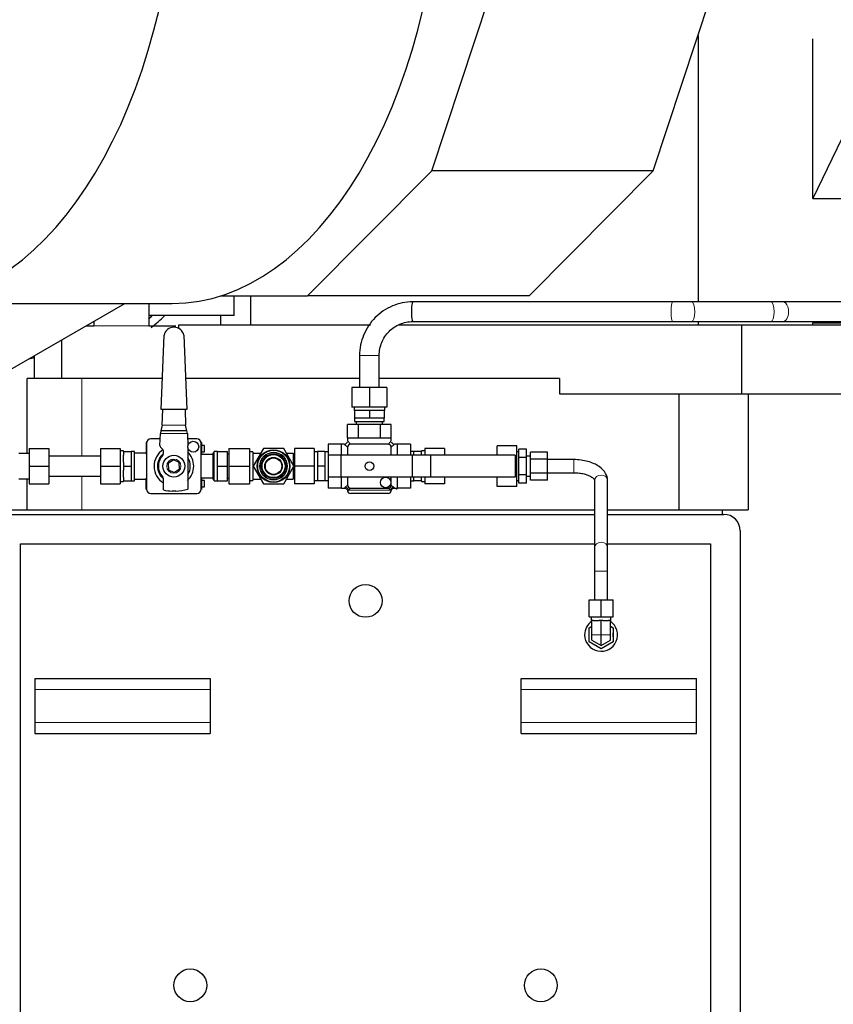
# Model space of a CAD drawing. Header units: inches. Extents: x 0 to 23760, y -13 to 16800.
# Tile 164 of 207: x 15767 to 16509, y 13191 to 14090. Entities that reach past the tile are written whole.
import ezdxf

# ---------------------------------------------------------------- set-up
doc = ezdxf.new("R2010")
doc.units = ezdxf.units.IN
doc.layers.add('254', color=7, linetype='Continuous', true_color=0xffffff)

msp = doc.modelspace()

# ---------------------------------------------------------------- linework, layer by layer
at = {"layer": '254', "color": 2, "linetype": 'Continuous', "lineweight": 25}
for p, q in [((16142.637, 13952.071), (16209.653, 14154.442)), ((16344.854, 13952.071), (16411.869, 14154.442)), ((16385.777, 14075.644), (16385.777, 13832.466)), ((16490.558, 13926.695), (16490.558, 14072.648)), ((16551.245, 14052.788), (16490.558, 13926.695)), ((16029.286, 13837.974), (16142.637, 13952.071)), ((16344.854, 13952.071), (16142.637, 13952.071)), ((16231.502, 13837.974), (16344.854, 13952.071)), ((16490.558, 13926.695), (16817.4, 13926.695)), ((15950.22, 13837.974), (16029.286, 13837.974)), ((15962.484, 13819.962), (15962.484, 13837.977)), ((15977.203, 13837.981), (15977.203, 13811.477)), ((16231.502, 13837.974), (16029.286, 13837.974)), ((15665.005, 13830.963), (15905.835, 13830.963)), ((15758.297, 13770.749), (15862.589, 13830.961)), ((15884.315, 13830.962), (15884.315, 13810.468)), ((16362.544, 13832.462), (16125.418, 13832.462)), ((16452.514, 13832.462), (16380.114, 13832.462)), ((16730.606, 13832.462), (16463.365, 13832.462)), ((15962.484, 13819.962), (15884.313, 13819.962)), ((15950.206, 13811.475), (15950.206, 13819.966)), ((15834.315, 13814.638), (15834.315, 13810.468)), ((15911.849, 13811.471), (16086.715, 13811.471)), ((15911.849, 13808.167), (15911.849, 13811.471)), ((16112.614, 13811.471), (16425.808, 13811.471)), ((16125.418, 13814.462), (16362.544, 13814.462)), ((16380.114, 13814.462), (16452.514, 13814.462)), ((16385.777, 13814.468), (16385.777, 13811.477)), ((16425.808, 13811.471), (16920.607, 13811.471)), ((16425.808, 13748.471), (16425.808, 13811.471)), ((16463.365, 13814.462), (16730.606, 13814.462)), ((16490.558, 13811.471), (16490.558, 13813.471)), ((16490.558, 13813.471), (16783.888, 13813.471)), ((15895.674, 13734.235), (15898.321, 13801.953)), ((15916.433, 13801.917), (15919.002, 13734.235)), ((15804.795, 13797.593), (15804.795, 13762.472)), ((15779.795, 13783.16), (15779.795, 13762.472)), ((16076.795, 13783.462), (16076.795, 13754.269)), ((16094.795, 13754.269), (16094.795, 13783.462)), ((15823.38, 13762.471), (15773.442, 13762.471)), ((15773.442, 13693.964), (15773.442, 13762.471)), ((15896.779, 13762.471), (15823.38, 13762.471)), ((16076.794, 13762.471), (15917.935, 13762.471)), ((16085.795, 13754.269), (16069.795, 13754.269)), ((16069.795, 13754.269), (16069.795, 13736.269)), ((16101.795, 13754.269), (16085.795, 13754.269)), ((16085.795, 13754.269), (16085.795, 13736.269)), ((16259.432, 13762.471), (16094.788, 13762.471)), ((16101.795, 13754.269), (16101.795, 13736.269)), ((16259.432, 13762.471), (16259.432, 13748.471)), ((16259.432, 13748.471), (16425.808, 13748.471)), ((16368.551, 13642.471), (16368.551, 13748.471)), ((16425.808, 13748.471), (16768.623, 13748.471)), ((16431.414, 13748.471), (16431.414, 13642.471)), ((16085.795, 13736.269), (16069.795, 13736.269)), ((16071.795, 13736.269), (16071.795, 13733.269)), ((16101.795, 13736.269), (16085.795, 13736.269)), ((16099.795, 13733.269), (16099.795, 13736.269)), ((15919.002, 13734.235), (15895.674, 13734.235)), ((15896.61, 13719.765), (15897.175, 13734.235)), ((15917.501, 13734.235), (15918.05, 13719.765)), ((16071.795, 13733.269), (16072.295, 13733.269)), ((16075.833, 13733.269), (16072.295, 13733.269)), ((16072.295, 13733.269), (16072.295, 13726.269)), ((16082.256, 13733.269), (16075.833, 13733.269)), ((16085.795, 13733.269), (16082.256, 13733.269)), ((16089.333, 13733.269), (16085.795, 13733.269)), ((16085.795, 13733.269), (16085.795, 13726.269)), ((16095.756, 13733.269), (16089.333, 13733.269)), ((16099.295, 13733.269), (16095.756, 13733.269)), ((16099.795, 13733.269), (16099.295, 13733.269)), ((16099.295, 13733.269), (16099.295, 13726.269)), ((15896.61, 13719.766), (15895.514, 13714.766)), ((15919.108, 13714.766), (15918.05, 13719.766)), ((16075.795, 13720.469), (16065.795, 13720.469)), ((16065.795, 13708.469), (16065.795, 13720.469)), ((16072.295, 13726.269), (16072.295, 13723.269)), ((16079.045, 13726.269), (16072.295, 13726.269)), ((16072.295, 13723.269), (16099.295, 13723.269)), ((16073.795, 13723.269), (16073.795, 13720.469)), ((16095.795, 13720.469), (16075.795, 13720.469)), ((16075.795, 13708.469), (16075.795, 13720.469)), ((16085.795, 13726.269), (16079.045, 13726.269)), ((16092.545, 13726.269), (16085.795, 13726.269)), ((16099.295, 13726.269), (16092.545, 13726.269)), ((16105.795, 13720.469), (16095.795, 13720.469)), ((16095.795, 13708.469), (16095.795, 13720.469)), ((16097.795, 13720.469), (16097.795, 13723.269)), ((16099.295, 13723.269), (16099.295, 13726.269)), ((16105.795, 13708.469), (16105.795, 13720.469)), ((15894.609, 13701.302), (15894.967, 13712.266)), ((15894.967, 13712.266), (15895.023, 13712.266)), ((15895.514, 13714.766), (15895.023, 13712.523)), ((15895.023, 13712.523), (15895.023, 13712.266)), ((15919.108, 13714.766), (15895.514, 13714.766)), ((15919.637, 13712.264), (15919.108, 13714.766)), ((15919.637, 13712.266), (15920.047, 13700.89)), ((15882.095, 13704.004), (15882.095, 13703.598)), ((15882.331, 13704.004), (15882.095, 13704.004)), ((15882.095, 13703.598), (15882.095, 13703.006)), ((15882.297, 13703.598), (15882.095, 13703.598)), ((15882.095, 13703.006), (15882.095, 13697.878)), ((15882.295, 13703.006), (15882.095, 13703.006)), ((15882.295, 13703.469), (15882.295, 13661.469)), ((15894.81, 13707.469), (15886.295, 13707.469)), ((15928.295, 13707.469), (15919.809, 13707.469)), ((15932.495, 13704.004), (15932.259, 13704.004)), ((15932.495, 13703.598), (15932.293, 13703.598)), ((15932.295, 13661.469), (15932.295, 13703.469)), ((15932.495, 13703.006), (15932.295, 13703.006)), ((15932.495, 13704.004), (15932.495, 13703.598)), ((15932.495, 13703.598), (15932.495, 13703.006)), ((15932.495, 13703.006), (15932.495, 13697.878)), ((15935.295, 13701.469), (15932.495, 13701.469)), ((15935.295, 13695.469), (15935.295, 13701.469)), ((16048.295, 13702.469), (16048.295, 13692.469)), ((16060.295, 13702.469), (16048.295, 13702.469)), ((16060.295, 13692.469), (16060.295, 13702.469)), ((16062.795, 13702.469), (16060.295, 13702.469)), ((16065.795, 13708.469), (16075.795, 13708.469)), ((16065.795, 13708.469), (16065.795, 13705.469)), ((16102.795, 13702.469), (16068.795, 13702.469)), ((16075.795, 13708.469), (16095.795, 13708.469)), ((16095.795, 13708.469), (16105.795, 13708.469)), ((16105.795, 13705.469), (16105.795, 13708.469)), ((16111.295, 13702.469), (16108.795, 13702.469)), ((16111.295, 13692.469), (16111.295, 13702.469)), ((16123.295, 13702.469), (16111.295, 13702.469)), ((16123.295, 13702.469), (16123.295, 13692.469)), ((16202.295, 13692.469), (16202.295, 13700.944)), ((16220.295, 13700.944), (16202.295, 13700.944)), ((16220.295, 13691.707), (16220.295, 13700.944)), ((15775.295, 13693.962), (15765.795, 13693.962)), ((15775.295, 13698.462), (15775.295, 13682.462)), ((15793.295, 13698.462), (15793.295, 13682.462)), ((15840.295, 13691.462), (15793.295, 13691.462)), ((15840.295, 13698.462), (15858.295, 13698.462)), ((15840.295, 13698.462), (15840.295, 13682.462)), ((15858.295, 13698.462), (15858.295, 13682.462)), ((15861.295, 13696.466), (15858.295, 13696.466)), ((15861.295, 13695.962), (15861.295, 13696.466)), ((15861.295, 13695.962), (15868.295, 13695.962)), ((15861.295, 13695.962), (15861.295, 13692.432)), ((15861.295, 13685.998), (15861.295, 13692.432)), ((15871.295, 13695.966), (15868.269, 13695.966)), ((15868.295, 13695.962), (15868.295, 13689.401)), ((15871.295, 13668.966), (15871.295, 13695.966)), ((15882.095, 13694.466), (15871.295, 13694.466)), ((15882.095, 13697.878), (15882.095, 13693.341)), ((15882.295, 13697.878), (15882.095, 13697.878)), ((15882.295, 13693.341), (15882.095, 13693.341)), ((15897.211, 13697.806), (15895.194, 13699.823)), ((15897.796, 13693.845), (15897.796, 13696.391)), ((15920.047, 13699.448), (15920.047, 13661.515)), ((15932.495, 13697.878), (15932.295, 13697.878)), ((15932.495, 13693.341), (15932.295, 13693.341)), ((15943.295, 13693.116), (15932.295, 13693.116)), ((15932.495, 13697.878), (15932.495, 13693.341)), ((15932.495, 13695.469), (15935.295, 13695.469)), ((15932.495, 13693.341), (15932.495, 13693.116)), ((15944.045, 13694.664), (15943.295, 13694.664)), ((15943.295, 13670.274), (15943.295, 13694.664)), ((15947.145, 13695.969), (15944.045, 13695.969)), ((15944.045, 13668.969), (15944.045, 13695.969)), ((15947.145, 13695.969), (15956.395, 13695.969)), ((15947.145, 13689.219), (15947.145, 13695.969)), ((15956.395, 13682.469), (15956.395, 13695.969)), ((15957.395, 13693.444), (15956.395, 13693.444)), ((15957.395, 13698.469), (15976.295, 13698.469)), ((15957.395, 13698.469), (15957.395, 13682.469)), ((15976.295, 13698.469), (15976.295, 13682.469)), ((15979.295, 13695.469), (15976.295, 13695.469)), ((15979.295, 13695.469), (15979.295, 13694.469)), ((15979.295, 13694.469), (15986.748, 13694.469)), ((15979.295, 13694.469), (15979.295, 13692.799)), ((15979.295, 13692.799), (15979.295, 13684.139)), ((15989.057, 13698.469), (15979.82, 13682.469)), ((16007.532, 13698.469), (15989.057, 13698.469)), ((16016.77, 13682.469), (16007.532, 13698.469)), ((16009.842, 13694.469), (16016.295, 13694.469)), ((16016.295, 13694.469), (16016.295, 13683.292)), ((16017.295, 13698.469), (16017.295, 13682.469)), ((16035.295, 13698.469), (16017.295, 13698.469)), ((16035.295, 13698.469), (16035.295, 13682.469)), ((16038.295, 13695.469), (16035.295, 13695.469)), ((16045.195, 13695.969), (16038.295, 13695.969)), ((16038.295, 13695.969), (16038.295, 13682.469)), ((16045.195, 13695.969), (16045.195, 13682.469)), ((16048.295, 13695.469), (16045.195, 13695.469)), ((16059.795, 13692.469), (16048.295, 13692.469)), ((16048.295, 13692.469), (16048.295, 13672.469)), ((16124.795, 13692.469), (16059.795, 13692.469)), ((16059.795, 13692.469), (16059.795, 13672.469)), ((16065.795, 13699.469), (16065.795, 13692.469)), ((16105.795, 13692.469), (16105.795, 13699.469)), ((16126.295, 13695.969), (16123.295, 13695.969)), ((16141.69, 13692.469), (16124.795, 13692.469)), ((16124.795, 13692.469), (16124.795, 13672.469)), ((16133.295, 13695.969), (16126.295, 13695.969)), ((16126.295, 13692.469), (16126.295, 13695.969)), ((16136.295, 13696.469), (16133.295, 13696.469)), ((16133.295, 13696.469), (16133.295, 13695.969)), ((16133.295, 13692.469), (16133.295, 13695.969)), ((16136.295, 13698.469), (16136.295, 13692.469)), ((16154.295, 13698.469), (16136.295, 13698.469)), ((16218.795, 13692.469), (16141.69, 13692.469)), ((16141.69, 13692.469), (16141.69, 13672.469)), ((16154.295, 13698.469), (16154.295, 13692.469)), ((16218.795, 13692.469), (16218.795, 13672.469)), ((16220.295, 13691.707), (16218.795, 13691.707)), ((16222.295, 13695.469), (16220.295, 13695.469)), ((16220.295, 13673.232), (16220.295, 13691.707)), ((16222.295, 13690.263), (16222.295, 13698.058)), ((16229.295, 13698.058), (16222.295, 13698.058)), ((16229.295, 13690.263), (16229.295, 13698.058)), ((16232.795, 13691.469), (16229.295, 13691.469)), ((16232.795, 13688.82), (16232.795, 13695.171)), ((16248.295, 13695.171), (16232.795, 13695.171)), ((16248.295, 13688.82), (16248.295, 13695.171)), ((15775.295, 13682.462), (15775.295, 13666.462)), ((15793.295, 13682.462), (15793.295, 13666.462)), ((15840.295, 13682.462), (15858.295, 13682.462)), ((15840.295, 13682.462), (15840.295, 13666.462)), ((15858.295, 13682.462), (15858.295, 13666.462)), ((15861.295, 13685.998), (15861.295, 13682.462)), ((15861.295, 13682.462), (15868.295, 13682.462)), ((15861.295, 13682.462), (15861.295, 13678.921)), ((15868.295, 13689.029), (15868.295, 13682.462)), ((15868.295, 13682.462), (15868.295, 13668.962)), ((15906.888, 13688.225), (15902.104, 13684.993)), ((15902.104, 13684.993), (15902.511, 13679.233)), ((15912.079, 13685.698), (15906.888, 13688.225)), ((15912.486, 13679.939), (15912.079, 13685.698)), ((15947.145, 13682.469), (15947.145, 13689.219)), ((15947.145, 13675.719), (15947.145, 13682.469)), ((15947.145, 13682.469), (15956.395, 13682.469)), ((15956.395, 13668.969), (15956.395, 13682.469)), ((15957.395, 13682.469), (15976.295, 13682.469)), ((15957.395, 13682.469), (15957.395, 13666.469)), ((15976.295, 13682.469), (15976.295, 13666.469)), ((15979.295, 13684.139), (15979.295, 13682.469)), ((15979.295, 13682.469), (15979.295, 13680.799)), ((15979.295, 13682.469), (15979.82, 13682.469)), ((15979.82, 13682.469), (15989.057, 13666.469)), ((16007.532, 13666.469), (16016.77, 13682.469)), ((16017.295, 13682.462), (16016.766, 13682.462)), ((16035.295, 13682.469), (16017.295, 13682.469)), ((16017.295, 13682.469), (16017.295, 13666.469)), ((16035.295, 13682.469), (16035.295, 13666.469)), ((16038.295, 13682.469), (16038.295, 13668.969)), ((16045.195, 13682.469), (16038.295, 13682.469)), ((16045.195, 13682.469), (16045.195, 13668.969)), ((16222.295, 13674.675), (16222.295, 13690.263)), ((16229.295, 13690.263), (16222.295, 13690.263)), ((16229.295, 13674.675), (16229.295, 13690.263)), ((16232.795, 13676.118), (16232.795, 13688.82)), ((16248.295, 13688.82), (16232.795, 13688.82)), ((16248.295, 13676.118), (16248.295, 13688.82)), ((16272.295, 13688.469), (16248.295, 13688.469)), ((15793.295, 13673.462), (15840.295, 13673.462)), ((15861.295, 13672.509), (15861.295, 13678.921)), ((15902.511, 13679.233), (15907.702, 13676.707)), ((15907.702, 13676.707), (15912.486, 13679.939)), ((15947.145, 13668.969), (15947.145, 13675.719)), ((15979.295, 13680.799), (15979.295, 13672.139)), ((16016.295, 13681.646), (16016.295, 13670.469)), ((16220.295, 13673.232), (16218.795, 13673.232)), ((16220.295, 13663.994), (16220.295, 13673.232)), ((16222.295, 13666.881), (16222.295, 13674.675)), ((16229.295, 13674.675), (16222.295, 13674.675)), ((16229.295, 13666.881), (16229.295, 13674.675)), ((16229.295, 13673.469), (16232.795, 13673.469)), ((16232.795, 13669.767), (16232.795, 13676.118)), ((16248.295, 13676.118), (16232.795, 13676.118)), ((16248.295, 13676.469), (16272.295, 13676.469)), ((16248.295, 13669.767), (16248.295, 13676.118)), ((16272.295, 13676.47), (16272.295, 13676.469)), ((15765.795, 13670.962), (15775.295, 13670.962)), ((15773.442, 13642.471), (15773.442, 13670.964)), ((15775.295, 13666.462), (15793.295, 13666.462)), ((15840.295, 13666.462), (15858.295, 13666.462)), ((15858.295, 13668.466), (15861.295, 13668.466)), ((15861.295, 13672.509), (15861.295, 13668.962)), ((15861.295, 13668.466), (15861.295, 13668.962)), ((15861.295, 13668.962), (15868.295, 13668.962)), ((15868.295, 13668.966), (15871.295, 13668.966)), ((15871.295, 13670.466), (15882.095, 13670.466)), ((15882.095, 13671.22), (15882.095, 13671.431)), ((15882.295, 13671.431), (15882.095, 13671.431)), ((15882.095, 13666.258), (15882.095, 13671.22)), ((15882.295, 13671.22), (15882.095, 13671.22)), ((15882.095, 13661.507), (15882.095, 13666.258)), ((15882.295, 13666.258), (15882.095, 13666.258)), ((15897.784, 13660.716), (15897.786, 13671.097)), ((15932.295, 13671.816), (15943.295, 13671.816)), ((15932.495, 13671.431), (15932.295, 13671.431)), ((15932.495, 13671.22), (15932.295, 13671.22)), ((15932.495, 13666.258), (15932.295, 13666.258)), ((15932.495, 13671.816), (15932.495, 13671.431)), ((15932.495, 13671.431), (15932.495, 13671.22)), ((15932.495, 13671.22), (15932.495, 13666.258)), ((15935.295, 13669.469), (15932.495, 13669.469)), ((15932.495, 13666.258), (15932.495, 13661.507)), ((15935.295, 13663.469), (15935.295, 13669.469)), ((15943.295, 13670.274), (15944.045, 13670.274)), ((15944.045, 13668.969), (15947.145, 13668.969)), ((15947.145, 13668.969), (15956.395, 13668.969)), ((15956.395, 13671.494), (15957.395, 13671.494)), ((15957.395, 13666.469), (15976.295, 13666.469)), ((15976.295, 13669.469), (15979.295, 13669.469)), ((15979.295, 13672.139), (15979.295, 13670.469)), ((15979.295, 13670.469), (15979.295, 13669.469)), ((15979.295, 13670.469), (15986.748, 13670.469)), ((15989.057, 13666.469), (16007.532, 13666.469)), ((16009.842, 13670.469), (16016.295, 13670.469)), ((16035.295, 13666.469), (16017.295, 13666.469)), ((16035.295, 13669.469), (16038.295, 13669.469)), ((16045.195, 13668.969), (16038.295, 13668.969)), ((16045.195, 13669.469), (16048.295, 13669.469)), ((16048.295, 13672.469), (16048.295, 13662.469)), ((16059.795, 13672.469), (16048.295, 13672.469)), ((16124.795, 13672.469), (16059.795, 13672.469)), ((16060.295, 13662.469), (16060.295, 13672.469)), ((16065.795, 13672.469), (16065.795, 13665.469)), ((16105.795, 13665.469), (16105.795, 13672.469)), ((16111.295, 13662.469), (16111.295, 13672.469)), ((16123.295, 13672.469), (16123.295, 13662.469)), ((16123.295, 13668.969), (16126.295, 13668.969)), ((16141.69, 13672.469), (16124.795, 13672.469)), ((16126.295, 13668.969), (16126.295, 13672.469)), ((16133.295, 13668.969), (16126.295, 13668.969)), ((16133.295, 13668.969), (16133.295, 13672.469)), ((16133.295, 13668.969), (16133.295, 13668.469)), ((16133.295, 13668.469), (16136.295, 13668.469)), ((16136.295, 13672.469), (16136.295, 13666.469)), ((16154.295, 13666.469), (16136.295, 13666.469)), ((16218.795, 13672.469), (16141.69, 13672.469)), ((16154.295, 13672.469), (16154.295, 13666.469)), ((16202.295, 13663.994), (16202.295, 13672.469)), ((16220.295, 13669.469), (16222.295, 13669.469)), ((16229.295, 13666.881), (16222.295, 13666.881)), ((16248.295, 13669.767), (16232.795, 13669.767)), ((16291.295, 13669.293), (16291.295, 13607.936)), ((16303.295, 13607.936), (16303.295, 13669.293)), ((15882.295, 13661.507), (15882.095, 13661.507)), ((15882.095, 13661.507), (15882.095, 13661.066)), ((15882.315, 13661.066), (15882.095, 13661.066)), ((15886.295, 13657.469), (15928.295, 13657.469)), ((15908.995, 13659.766), (15905.594, 13659.766)), ((15932.495, 13661.066), (15932.274, 13661.066)), ((15932.495, 13661.507), (15932.295, 13661.507)), ((15932.495, 13663.469), (15935.295, 13663.469)), ((15932.495, 13661.507), (15932.495, 13661.066)), ((16060.295, 13662.469), (16048.295, 13662.469)), ((16060.295, 13662.469), (16062.989, 13662.469)), ((16068.795, 13662.469), (16102.795, 13662.469)), ((16085.795, 13657.469), (16068.795, 13657.469)), ((16102.795, 13657.469), (16085.795, 13657.469)), ((16108.601, 13662.469), (16111.295, 13662.469)), ((16123.295, 13662.469), (16111.295, 13662.469)), ((16220.295, 13663.994), (16202.295, 13663.994)), ((15715.295, 13642.471), (16291.286, 13642.471)), ((15755.295, 13638.462), (16291.289, 13638.462)), ((16303.285, 13638.462), (16409.295, 13638.462)), ((16303.29, 13642.471), (16408.034, 13642.471)), ((16408.034, 13642.471), (16431.414, 13642.471)), ((16408.034, 13638.456), (16408.034, 13642.471)), ((16424.295, 13623.462), (16424.295, 12969.462)), ((15767.295, 13611.462), (16291.287, 13611.462)), ((15767.295, 12981.462), (15767.295, 13611.462)), ((16303.287, 13611.462), (16397.295, 13611.462)), ((16397.295, 13611.462), (16397.295, 12981.462)), ((16291.295, 13586.69), (16291.295, 13560.462)), ((16303.295, 13560.462), (16303.295, 13586.69)), ((16286.295, 13560.462), (16297.295, 13560.462)), ((16286.295, 13544.962), (16286.295, 13560.462)), ((16297.295, 13544.962), (16297.295, 13560.462)), ((16297.295, 13560.462), (16308.295, 13560.462)), ((16308.295, 13544.962), (16308.295, 13560.462)), ((16286.295, 13544.962), (16297.295, 13544.962)), ((16288.295, 13544.962), (16288.295, 13541.462)), ((16288.795, 13541.462), (16288.295, 13541.462)), ((16290.483, 13541.462), (16288.795, 13541.462)), ((16288.795, 13528.462), (16288.795, 13541.462)), ((16290.483, 13541.462), (16295.607, 13541.462)), ((16297.295, 13541.462), (16295.607, 13541.462)), ((16297.295, 13544.962), (16308.295, 13544.962)), ((16298.983, 13541.462), (16297.295, 13541.462)), ((16297.295, 13528.462), (16297.295, 13541.462)), ((16298.983, 13541.462), (16304.107, 13541.462)), ((16305.795, 13541.462), (16304.107, 13541.462)), ((16306.295, 13541.462), (16305.795, 13541.462)), ((16305.795, 13528.462), (16305.795, 13541.462)), ((16306.295, 13541.462), (16306.295, 13544.962)), ((16286.295, 13534.813), (16288.795, 13536.257)), ((16286.295, 13522.112), (16286.295, 13534.813)), ((16305.795, 13536.257), (16308.295, 13534.813)), ((16308.295, 13534.813), (16308.295, 13522.112)), ((16297.295, 13515.761), (16286.295, 13522.112)), ((16288.795, 13523.555), (16288.795, 13528.462)), ((16288.795, 13523.555), (16297.295, 13518.647)), ((16297.295, 13518.647), (16297.295, 13528.462)), ((16297.295, 13518.647), (16305.795, 13523.555)), ((16308.295, 13522.112), (16297.295, 13515.761)), ((16305.795, 13523.555), (16305.795, 13528.462)), ((15780.295, 13488.462), (15940.295, 13488.462)), ((15780.295, 13488.462), (15780.295, 13478.462)), ((15940.295, 13488.462), (15940.295, 13478.462)), ((16224.295, 13478.462), (16224.295, 13488.462)), ((16224.295, 13488.462), (16384.295, 13488.462)), ((16384.295, 13478.462), (16384.295, 13488.462)), ((15780.295, 13478.462), (15780.295, 13448.462)), ((15940.295, 13478.462), (15940.295, 13448.462)), ((16224.295, 13448.462), (16224.295, 13478.462)), ((16384.295, 13448.462), (16384.295, 13478.462)), ((15780.295, 13448.462), (15780.295, 13438.462)), ((15940.295, 13448.462), (15940.295, 13438.462)), ((16224.295, 13438.462), (16224.295, 13448.462)), ((16384.295, 13438.462), (16384.295, 13448.462)), ((15780.295, 13438.462), (15940.295, 13438.462)), ((16224.295, 13438.462), (16384.295, 13438.462))]:
    msp.add_line(p, q, dxfattribs=at)
at = {"layer": '254', "color": 110, "linetype": 'Continuous', "lineweight": 13}
for p, q in [((16463.365, 13832.462), (16463.364, 13832.462)), ((16085.795, 13783.462), (16076.795, 13783.462)), ((16094.795, 13783.462), (16085.795, 13783.462)), ((15823.38, 13691.463), (15823.38, 13762.471)), ((15895.023, 13712.266), (15919.637, 13712.266)), ((16065.817, 13699.841), (16062.795, 13702.469)), ((16065.795, 13705.469), (16068.423, 13702.447)), ((16103.166, 13702.447), (16105.795, 13705.469)), ((16108.795, 13702.469), (16105.772, 13699.841)), ((16272.295, 13688.469), (16272.295, 13676.47)), ((15823.38, 13642.471), (15823.38, 13673.463)), ((16065.818, 13665.098), (16063.795, 13663.339)), ((16107.795, 13663.339), (16105.772, 13665.098)), ((16066.664, 13660.469), (16068.424, 13662.492)), ((16104.925, 13660.469), (16066.664, 13660.469)), ((16103.166, 13662.492), (16104.925, 13660.469)), ((16303.295, 13586.69), (16291.295, 13586.69)), ((16288.795, 13528.462), (16297.295, 13528.462)), ((16297.295, 13528.462), (16305.795, 13528.462)), ((15780.295, 13478.462), (15940.295, 13478.462)), ((16224.295, 13478.462), (16384.295, 13478.462)), ((15780.295, 13448.462), (15940.295, 13448.462)), ((16224.295, 13448.462), (16384.295, 13448.462))]:
    msp.add_line(p, q, dxfattribs=at)
at = {"layer": '254', "color": 2, "linetype": 'Continuous', "lineweight": 25}
for centre, radius in [((15924.995, 13700.169), 5), ((15907.295, 13682.466), 10), ((15998.295, 13682.469), 15), ((15998.295, 13682.469), 14.5), ((15998.295, 13682.469), 12.5), ((15998.295, 13682.469), 11.3), ((15998.295, 13682.469), 10.5), ((15998.295, 13682.469), 8), ((15998.295, 13682.469), 7.5), ((16085.795, 13682.469), 4), ((16100.645, 13667.619), 4.842), ((16082.295, 13559.462), 15), ((15922.295, 13208.462), 15), ((16242.295, 13208.462), 15)]:
    msp.add_circle(centre, radius, dxfattribs=at)
at = {"layer": '254', "color": 110, "linetype": 'Continuous', "lineweight": 13}
for centre, radius in [((15998.295, 13682.469), 12.7), ((15907.295, 13682.466), 6.5)]:
    msp.add_circle(centre, radius, dxfattribs=at)
at = {"layer": '254', "color": 2, "linetype": 'Continuous', "lineweight": 25}
for centre, radius, start, end in [((15907.155, 13800.236), 9, 89.000266, 169.00297), ((15907.59, 13800.239), 9, 10.743611, 91.77025), ((15886.295, 13703.469), 4, 90, 180), ((15896.608, 13701.237), 2, 178.132409, 224.993909), ((15928.295, 13703.469), 4, 0, 90), ((16062.795, 13705.469), 3, 286.465299, 346.765374), ((16068.795, 13699.469), 3, 90, 180), ((16102.795, 13699.469), 3, 0, 90), ((16108.795, 13705.469), 3, 196.465299, 256.765374), ((15907.295, 13682.469), 18.075, 123.21, 238.258125), ((15907.295, 13682.466), 15, 129.285, 230.653125), ((15907.295, 13682.466), 14.178, 135.298546, 224.648722), ((15895.796, 13696.392), 2, 359.993909, 44.993909), ((15895.796, 13693.845), 2, 315.298546, 359.993909), ((15907.295, 13682.469), 18.075, 314.004375, 45.99), ((15907.295, 13682.466), 15, 328.23, 31.775625), ((15895.786, 13671.097), 2, 359.993909, 44.648722), ((16068.795, 13665.469), 3, 180, 270), ((16102.795, 13665.469), 3, 270, 0), ((15886.295, 13661.469), 4, 180, 270), ((15907.295, 13706.297), 46.562, 258.214797, 267.906761), ((15907.295, 13706.297), 46.562, 272.093239, 285.895401), ((15928.295, 13661.469), 4, 270, 360), ((16068.795, 13660.469), 3, 188.826691, 270), ((16102.795, 13660.469), 3, 270, 351.290487), ((16409.295, 13623.462), 15, 0, 90), ((16297.295, 13528.462), 15, 124.515, 180), ((16297.295, 13528.462), 15, 180, 55.479375), ((16297.469, 13528.462), 10.999, 349.829669, 10.170331), ((16297.469, 13528.462), 10.999, 292.841994, 307.158006)]:
    msp.add_arc(centre, radius, start, end, dxfattribs=at)
for centre, major_axis, ratio, start_param, end_param in [((15665.005, 14261.463), (0, 430.5), 0.5735764, 0.0931241, 6.1900612), ((15905.835, 14261.463), (0, 430.5), 0.5735764, 3.1415927, 6.1900612), ((16125.418, 13823.462), (0, 9), 0.1369516, 0, 3.1415927), ((15807.469, 13941.462), (0, -156), 0.819152, 0.6451064, 0.6778968), ((15818.995, 13941.462), (0, -156), 0.819152, 0.5561601, 0.6778968), ((15756.421, 13941.471), (0, 162.5), 0.819152, 3.2848296, 3.3181109)]:
    msp.add_ellipse(centre, major_axis=major_axis, ratio=ratio, start_param=start_param, end_param=end_param, dxfattribs=at)
at = {"layer": '254', "color": 110, "linetype": 'Continuous', "lineweight": 13}
for centre, major_axis, ratio, start_param, end_param in [((16362.544, 13823.462), (0, 9), 0.1369516, 0.0042215, 3.1421817), ((16380.114, 13823.462), (0, 9), 0.3022941, 3.1410036, 6.2789638), ((16452.514, 13823.462), (0, 9), 0.3022941, 3.1416908, 6.2831853), ((16463.365, 13823.462), (0, 9), 0.5735764, 3.1409054, 6.2831853), ((16297.295, 13669.293), (6, 0), 0.8498277, 0.0000982, 3.1415927), ((16063.795, 13660.469), (2.121, -2.121), 0.9182623, 0.8279827, 2.3136099), ((16107.795, 13660.469), (2.121, 2.121), 0.9182623, 0.8279827, 2.3136099), ((16297.295, 13607.936), (6, 0), 0.8498277, 0.0099157, 3.1492503)]:
    msp.add_ellipse(centre, major_axis=major_axis, ratio=ratio, start_param=start_param, end_param=end_param, dxfattribs=at)
at = {"layer": '254', "color": 2, "linetype": 'Continuous', "lineweight": 25}
for points, knots in [([(16125.417, 13832.462), (16118.775, 13832.34), (16106.512, 13829.882), (16090.13, 13818.995), (16079.346, 13802.485), (16076.915, 13790.142), (16076.795, 13783.462)], [0, 0, 0, 0, 0.2492818, 0.5002526, 0.751093, 1, 1, 1, 1]), ([(16094.794, 13783.462), (16094.815, 13787.769), (16096.286, 13795.634), (16103.178, 13806.004), (16113.423, 13812.962), (16121.178, 13814.443), (16125.419, 13814.462)], [0, 0, 0, 0, 0.2516852, 0.5003944, 0.7488953, 1, 1, 1, 1]), ([(16303.295, 13669.329), (16303.203, 13671.697), (16301.917, 13676.365), (16296.902, 13681.538), (16290.893, 13684.882), (16285.322, 13686.891), (16278.977, 13688.168), (16274.571, 13688.464), (16272.295, 13688.469)], [0, 0, 0, 0, 0.2112372, 0.4520971, 0.5812593, 0.7160758, 0.8566552, 1, 1, 1, 1]), ([(16272.295, 13676.469), (16274.088, 13676.466), (16277.359, 13676.28), (16281.781, 13675.475), (16285.266, 13674.379), (16288.599, 13672.831), (16290.902, 13670.948), (16291.365, 13669.776), (16291.295, 13669.256)], [0, 0, 0, 0, 0.1619295, 0.3096364, 0.4477726, 0.5761722, 0.8017764, 1, 1, 1, 1]), ([(16062.974, 13662.431), (16063.205, 13662.44), (16063.78, 13662.392), (16064.693, 13661.948), (16065.419, 13661.16), (16065.762, 13660.447), (16065.805, 13660.082), (16065.81, 13660.017)], [0, 0, 0, 0, 0.1665593, 0.4315185, 0.7260901, 0.9526381, 1, 1, 1, 1]), ([(16105.79, 13659.99), (16105.835, 13660.317), (16106.03, 13660.959), (16106.719, 13661.803), (16107.633, 13662.332), (16108.55, 13662.503), (16109.302, 13662.438), (16109.899, 13662.245), (16110.345, 13662), (16110.638, 13661.776), (16110.809, 13661.616), (16110.883, 13661.54), (16110.921, 13661.499), (16110.951, 13661.466), (16110.97, 13661.444), (16110.975, 13661.439), (16110.975, 13661.439)], [0, 0, 0, 0, 0.1259951, 0.2698966, 0.4208528, 0.5385799, 0.6365801, 0.7192945, 0.787044, 0.838712, 0.8667772, 0.8821369, 0.8949571, 0.9129924, 0.9473455, 1, 1, 1, 1]), ([(16108.711, 13662.469), (16108.711, 13662.469), (16108.706, 13662.474), (16108.693, 13662.488), (16108.687, 13662.494), (16108.676, 13662.505), (16108.673, 13662.509), (16108.665, 13662.517), (16108.66, 13662.522), (16108.619, 13662.564), (16108.564, 13662.621), (16108.415, 13662.768), (16108.322, 13662.859), (16108.092, 13663.075), (16107.956, 13663.199), (16107.795, 13663.339)], [0, 0, 0, 0, 0.1246718, 0.1246718, 0.1871952, 0.1871952, 0.2184569, 0.2184569, 0.2497186, 0.2497186, 0.4998124, 0.4998124, 0.7499062, 0.7499062, 1, 1, 1, 1]), ([(16291.295, 13607.9), (16291.295, 13606.753), (16291.295, 13604.109), (16291.295, 13598.961), (16291.295, 13593.006), (16291.295, 13588.847), (16291.295, 13586.69)], [0, 0, 0, 0, 0.2500727, 0.5000011, 0.7499289, 1, 1, 1, 1]), ([(16303.295, 13586.69), (16303.295, 13588.854), (16303.295, 13593.027), (16303.295, 13599.003), (16303.295, 13604.169), (16303.295, 13606.822), (16303.295, 13607.972)], [0, 0, 0, 0, 0.2499967, 0.5000011, 0.7500049, 1, 1, 1, 1])]:
    msp.add_open_spline(points, degree=3, knots=knots, dxfattribs=at)
for points, degree in [([(16380.115, 13832.462), (16371.496, 13832.462), (16362.544, 13832.462)], 2), ([(16463.366, 13832.462), (16452.514, 13832.462)], 1), ([(15884.911, 13817.371), (15885.529, 13817.946), (15886.144, 13818.529), (15886.753, 13819.118)], 3), ([(15827.093, 13810.468), (15834.315, 13810.468)], 1), ([(15884.315, 13810.468), (15909.208, 13810.468)], 1), ([(16362.545, 13814.462), (16371.495, 13814.462), (16380.114, 13814.462)], 2), ([(16452.514, 13814.462), (16463.364, 13814.462)], 1), ([(15775.295, 13698.462), (15793.295, 13698.462)], 1), ([(15775.295, 13682.462), (15793.295, 13682.462)], 1)]:
    msp.add_open_spline(points, degree=degree, dxfattribs=at)
at = {"layer": '254', "color": 110, "linetype": 'Continuous', "lineweight": 13}
for points, degree in [([(15884.315, 13810.468), (15834.315, 13810.468)], 1), ([(15918.05, 13719.766), (15910.903, 13719.766), (15903.757, 13719.766), (15896.61, 13719.766)], 3), ([(15868.295, 13689.401), (15868.295, 13689.278), (15868.295, 13689.154), (15868.295, 13689.029)], 3)]:
    msp.add_open_spline(points, degree=degree, dxfattribs=at)
for points, knots in [([(16063.795, 13663.339), (16063.634, 13663.199), (16063.497, 13663.074), (16063.323, 13662.911), (16063.271, 13662.861), (16063.211, 13662.803), (16063.2, 13662.792), (16063.177, 13662.77), (16063.145, 13662.738), (16063.115, 13662.709), (16063.022, 13662.617), (16062.968, 13662.562), (16062.896, 13662.488), (16062.878, 13662.469), (16062.879, 13662.469), (16062.879, 13662.469), (16062.879, 13662.469)], [0, 0, 0, 0, 0.2499063, 0.2499063, 0.3748594, 0.3748594, 0.4060977, 0.4060977, 0.437336, 0.4998126, 0.4998126, 0.7497189, 0.7497189, 0.9996251, 0.9996251, 1, 1, 1, 1]), ([(16065.837, 13659.969), (16065.837, 13659.969), (16065.837, 13659.969), (16065.836, 13659.969), (16065.853, 13659.98), (16065.919, 13660.021), (16065.969, 13660.053), (16066.054, 13660.105), (16066.072, 13660.116), (16066.11, 13660.14), (16066.13, 13660.152), (16066.195, 13660.191), (16066.242, 13660.22), (16066.398, 13660.314), (16066.521, 13660.387), (16066.664, 13660.469)], [0, 0, 0, 0, 0.0001875, 0.0001875, 0.2501406, 0.2501406, 0.5000937, 0.5000937, 0.562582, 0.562582, 0.6250703, 0.6250703, 0.7500469, 0.7500469, 1, 1, 1, 1]), ([(16104.925, 13660.469), (16105.068, 13660.387), (16105.191, 13660.314), (16105.398, 13660.19), (16105.483, 13660.138), (16105.618, 13660.054), (16105.669, 13660.022), (16105.707, 13659.998), (16105.711, 13659.996), (16105.718, 13659.991), (16105.721, 13659.989), (16105.731, 13659.983), (16105.736, 13659.98), (16105.749, 13659.972), (16105.753, 13659.969), (16105.753, 13659.969)], [0, 0, 0, 0, 0.2500234, 0.2500234, 0.5000469, 0.5000469, 0.7500703, 0.7500703, 0.7813232, 0.7813232, 0.8125762, 0.8125762, 0.875082, 0.875082, 1, 1, 1, 1])]:
    msp.add_open_spline(points, degree=3, knots=knots, dxfattribs=at)

doc.saveas('drawing.dxf')
